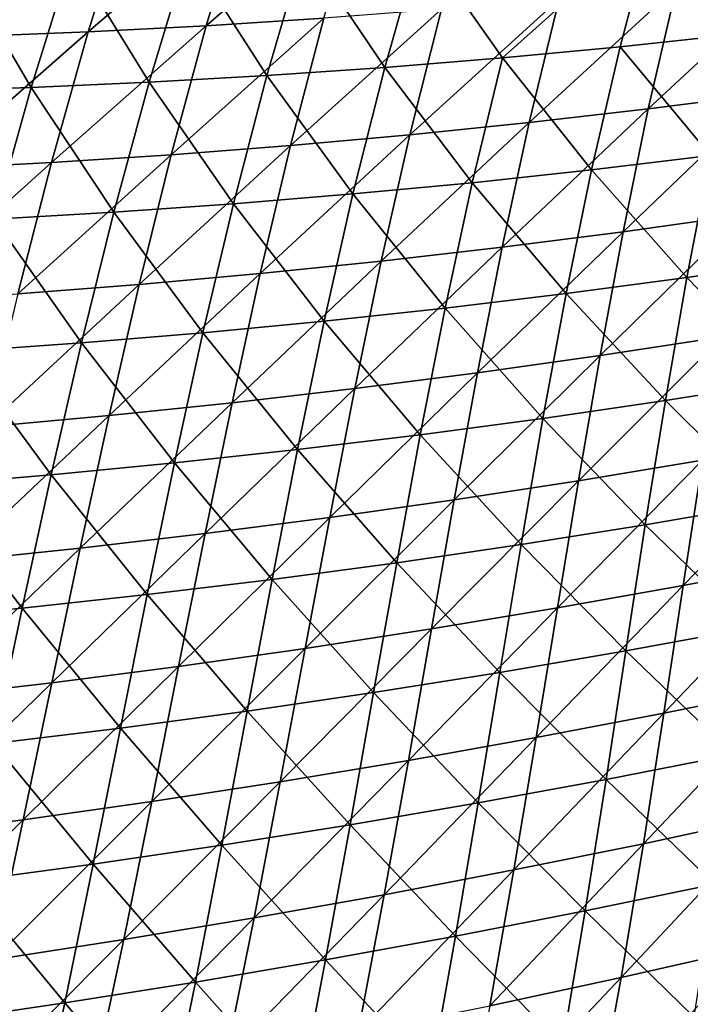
# Model space of a CAD drawing. Header units: metres. Extents: x 0 to 1400, y -1400 to 0.
# Tile 91 of 256: x 672 to 708, y -1250 to -1197. Entities that reach past the tile are written whole.
import ezdxf

# ---------------------------------------------------------------- set-up
doc = ezdxf.new("R2010")
doc.units = ezdxf.units.M

msp = doc.modelspace()

# ---------------------------------------------------------------- linework, layer by layer
at = {"layer": 'None'}
for points in [[(684.165466, -1190.407349, -450.607849), (675.69928, -1197.697266, -422.241547), (682.069763, -1197.369141, -422.269287)], [(684.165466, -1190.407349, -450.607849), (677.886169, -1190.648438, -450.585724), (675.69928, -1197.697266, -422.241547)], [(690.443176, -1190.087036, -450.630035), (682.069763, -1197.369141, -422.269287), (688.437744, -1196.960938, -422.297089)], [(690.443176, -1190.087036, -450.630035), (684.165466, -1190.407349, -450.607849), (682.069763, -1197.369141, -422.269287)], [(677.886169, -1190.648438, -450.585724), (669.327148, -1197.94519, -422.213898), (675.69928, -1197.697266, -422.241547)], [(677.886169, -1190.648438, -450.585724), (671.606079, -1190.810425, -450.563629), (669.327148, -1197.94519, -422.213898)], [(706.211304, -1191.853516, -451.437164), (718.739868, -1190.594971, -451.458344), (710.817261, -1197.820313, -423.147797)], [(693.660706, -1192.796265, -451.415649), (706.211304, -1191.853516, -451.437164), (698.102905, -1199.10083, -423.115356)], [(706.211304, -1191.853516, -451.437164), (704.463379, -1198.500366, -423.131622), (698.102905, -1199.10083, -423.115356)], [(710.817261, -1197.820313, -423.147797), (704.463379, -1198.500366, -423.131622), (706.211304, -1191.853516, -451.437164)], [(681.094604, -1193.421875, -451.393738), (687.379089, -1193.148804, -451.404724), (685.365356, -1200.062012, -423.082672)], [(687.379089, -1193.148804, -451.404724), (691.736572, -1199.62146, -423.09906), (685.365356, -1200.062012, -423.082672)], [(687.379089, -1193.148804, -451.404724), (693.660706, -1192.796265, -451.415649), (691.736572, -1199.62146, -423.09906)], [(693.660706, -1192.796265, -451.415649), (698.102905, -1199.10083, -423.115356), (691.736572, -1199.62146, -423.09906)], [(668.521179, -1193.730225, -451.371521), (674.808289, -1193.615723, -451.38266), (672.612305, -1200.702637, -423.049774)], [(674.808289, -1193.615723, -451.38266), (678.990234, -1200.422363, -423.066254), (672.612305, -1200.702637, -423.049774)], [(674.808289, -1193.615723, -451.38266), (681.094604, -1193.421875, -451.393738), (678.990234, -1200.422363, -423.066254)], [(681.094604, -1193.421875, -451.393738), (685.365356, -1200.062012, -423.082672), (678.990234, -1200.422363, -423.066254)], [(668.521179, -1193.730225, -451.371521), (672.612305, -1200.702637, -423.049774), (666.232544, -1200.902466, -423.033264)], [(713.866577, -1194.533447, -422.408722), (707.517517, -1195.259155, -422.380768), (705.988342, -1201.86792, -394.123749)], [(713.866577, -1194.533447, -422.408722), (705.988342, -1201.86792, -394.123749), (712.425049, -1201.048462, -394.156372)], [(707.517517, -1195.259155, -422.380768), (699.544373, -1202.607788, -394.091125), (705.988342, -1201.86792, -394.123749)], [(707.517517, -1195.259155, -422.380768), (701.162476, -1195.905762, -422.352844), (699.544373, -1202.607788, -394.091125)], [(701.162476, -1195.905762, -422.352844), (694.802246, -1196.473145, -422.324951), (693.094116, -1203.267822, -394.058533)], [(701.162476, -1195.905762, -422.352844), (693.094116, -1203.267822, -394.058533), (699.544373, -1202.607788, -394.091125)], [(694.802246, -1196.473145, -422.324951), (686.638306, -1203.847656, -394.026001), (693.094116, -1203.267822, -394.058533)], [(686.638306, -1203.847656, -394.026001), (694.802246, -1196.473145, -422.324951), (688.437744, -1196.960938, -422.297089)], [(682.069763, -1197.369141, -422.269287), (673.713806, -1204.765625, -393.96109), (680.177917, -1204.347046, -393.99353)], [(682.069763, -1197.369141, -422.269287), (675.69928, -1197.697266, -422.241547), (673.713806, -1204.765625, -393.96109)], [(688.437744, -1196.960938, -422.297089), (682.069763, -1197.369141, -422.269287), (680.177917, -1204.347046, -393.99353)], [(680.177917, -1204.347046, -393.99353), (686.638306, -1203.847656, -394.026001), (688.437744, -1196.960938, -422.297089)], [(675.69928, -1197.697266, -422.241547), (667.246948, -1205.103149, -393.928772), (673.713806, -1204.765625, -393.96109)], [(675.69928, -1197.697266, -422.241547), (669.327148, -1197.94519, -422.213898), (667.246948, -1205.103149, -393.928772)], [(704.463379, -1198.500366, -423.131622), (710.817261, -1197.820313, -423.147797), (709.363831, -1204.390625, -394.856049)], [(698.102905, -1199.10083, -423.115356), (704.463379, -1198.500366, -423.131622), (702.921875, -1205.16394, -394.834839)], [(704.463379, -1198.500366, -423.131622), (709.363831, -1204.390625, -394.856049), (702.921875, -1205.16394, -394.834839)], [(691.736572, -1199.62146, -423.09906), (698.102905, -1199.10083, -423.115356), (696.472046, -1205.857056, -394.813629)], [(698.102905, -1199.10083, -423.115356), (702.921875, -1205.16394, -394.834839), (696.472046, -1205.857056, -394.813629)], [(678.990234, -1200.422363, -423.066254), (685.365356, -1200.062012, -423.082672), (683.551819, -1207.001831, -394.771271)], [(685.365356, -1200.062012, -423.082672), (690.015076, -1206.469727, -394.79245), (683.551819, -1207.001831, -394.771271)], [(685.365356, -1200.062012, -423.082672), (691.736572, -1199.62146, -423.09906), (690.015076, -1206.469727, -394.79245)], [(691.736572, -1199.62146, -423.09906), (696.472046, -1205.857056, -394.813629), (690.015076, -1206.469727, -394.79245)], [(672.612305, -1200.702637, -423.049774), (678.990234, -1200.422363, -423.066254), (677.083374, -1207.452881, -394.750122)], [(678.990234, -1200.422363, -423.066254), (683.551819, -1207.001831, -394.771271), (677.083374, -1207.452881, -394.750122)], [(666.232544, -1200.902466, -423.033264), (672.612305, -1200.702637, -423.049774), (670.610901, -1207.82312, -394.729004)], [(672.612305, -1200.702637, -423.049774), (677.083374, -1207.452881, -394.750122), (670.610901, -1207.82312, -394.729004)], [(712.425049, -1201.048462, -394.156372), (704.624573, -1208.508179, -365.912354), (711.150513, -1207.592407, -365.948761)], [(712.425049, -1201.048462, -394.156372), (705.988342, -1201.86792, -394.123749), (704.624573, -1208.508179, -365.912354)], [(705.988342, -1201.86792, -394.123749), (699.544373, -1202.607788, -394.091125), (698.090027, -1209.343994, -365.875916)], [(705.988342, -1201.86792, -394.123749), (698.090027, -1209.343994, -365.875916), (704.624573, -1208.508179, -365.912354)], [(699.544373, -1202.607788, -394.091125), (691.547791, -1210.099365, -365.839539), (698.090027, -1209.343994, -365.875916)], [(699.544373, -1202.607788, -394.091125), (693.094116, -1203.267822, -394.058533), (691.547791, -1210.099365, -365.839539)], [(693.094116, -1203.267822, -394.058533), (686.638306, -1203.847656, -394.026001), (684.998596, -1210.773926, -365.803162)], [(691.547791, -1210.099365, -365.839539), (693.094116, -1203.267822, -394.058533), (684.998596, -1210.773926, -365.803162)], [(680.177917, -1204.347046, -393.99353), (673.713806, -1204.765625, -393.96109), (671.883179, -1211.879395, -365.730621)], [(671.883179, -1211.879395, -365.730621), (678.44342, -1211.367432, -365.766846), (680.177917, -1204.347046, -393.99353)], [(686.638306, -1203.847656, -394.026001), (678.44342, -1211.367432, -365.766846), (684.998596, -1210.773926, -365.803162)], [(678.44342, -1211.367432, -365.766846), (686.638306, -1203.847656, -394.026001), (680.177917, -1204.347046, -393.99353)], [(673.713806, -1204.765625, -393.96109), (665.318787, -1212.309692, -365.694458), (671.883179, -1211.879395, -365.730621)], [(673.713806, -1204.765625, -393.96109), (667.246948, -1205.103149, -393.928772), (665.318787, -1212.309692, -365.694458)], [(702.921875, -1205.16394, -394.834839), (709.363831, -1204.390625, -394.856049), (708.076355, -1210.991455, -366.607239)], [(709.363831, -1204.390625, -394.856049), (714.5979, -1210.042358, -366.632721), (708.076355, -1210.991455, -366.607239)], [(696.472046, -1205.857056, -394.813629), (702.921875, -1205.16394, -394.834839), (701.544678, -1211.860352, -366.581818)], [(702.921875, -1205.16394, -394.834839), (708.076355, -1210.991455, -366.607239), (701.544678, -1211.860352, -366.581818)], [(690.015076, -1206.469727, -394.79245), (696.472046, -1205.857056, -394.813629), (695.003601, -1212.648804, -366.556488)], [(696.472046, -1205.857056, -394.813629), (701.544678, -1211.860352, -366.581818), (695.003601, -1212.648804, -366.556488)], [(683.551819, -1207.001831, -394.771271), (690.015076, -1206.469727, -394.79245), (688.453796, -1213.356323, -366.53125)], [(690.015076, -1206.469727, -394.79245), (695.003601, -1212.648804, -366.556488), (688.453796, -1213.356323, -366.53125)], [(677.083374, -1207.452881, -394.750122), (683.551819, -1207.001831, -394.771271), (681.896179, -1213.982666, -366.506104)], [(683.551819, -1207.001831, -394.771271), (688.453796, -1213.356323, -366.53125), (681.896179, -1213.982666, -366.506104)], [(670.610901, -1207.82312, -394.729004), (677.083374, -1207.452881, -394.750122), (675.33197, -1214.527466, -366.481079)], [(677.083374, -1207.452881, -394.750122), (681.896179, -1213.982666, -366.506104), (675.33197, -1214.527466, -366.481079)], [(670.610901, -1207.82312, -394.729004), (675.33197, -1214.527466, -366.481079), (668.762146, -1214.990601, -366.456177)], [(711.150513, -1207.592407, -365.948761), (704.624573, -1208.508179, -365.912354), (703.381348, -1215.205444, -337.743988)], [(711.150513, -1207.592407, -365.948761), (703.381348, -1215.205444, -337.743988), (709.998291, -1214.191162, -337.783386)], [(704.624573, -1208.508179, -365.912354), (696.754272, -1216.139282, -337.70459), (703.381348, -1215.205444, -337.743988)], [(704.624573, -1208.508179, -365.912354), (698.090027, -1209.343994, -365.875916), (696.754272, -1216.139282, -337.70459)], [(698.090027, -1209.343994, -365.875916), (691.547791, -1210.099365, -365.839539), (690.117859, -1216.99231, -337.665192)], [(698.090027, -1209.343994, -365.875916), (690.117859, -1216.99231, -337.665192), (696.754272, -1216.139282, -337.70459)], [(691.547791, -1210.099365, -365.839539), (683.473083, -1217.764038, -337.625854), (690.117859, -1216.99231, -337.665192)], [(683.473083, -1217.764038, -337.625854), (691.547791, -1210.099365, -365.839539), (684.998596, -1210.773926, -365.803162)], [(708.076355, -1210.991455, -366.607239), (714.5979, -1210.042358, -366.632721), (713.523621, -1216.594238, -338.457764)], [(684.998596, -1210.773926, -365.803162), (678.44342, -1211.367432, -365.766846), (676.82074, -1218.454102, -337.586578)], [(676.82074, -1218.454102, -337.586578), (683.473083, -1217.764038, -337.625854), (684.998596, -1210.773926, -365.803162)], [(701.544678, -1211.860352, -366.581818), (708.076355, -1210.991455, -366.607239), (706.91217, -1217.641235, -338.429138)], [(708.076355, -1210.991455, -366.607239), (713.523621, -1216.594238, -338.457764), (706.91217, -1217.641235, -338.429138)], [(678.44342, -1211.367432, -365.766846), (670.161804, -1219.062012, -337.547363), (676.82074, -1218.454102, -337.586578)], [(670.161804, -1219.062012, -337.547363), (678.44342, -1211.367432, -365.766846), (671.883179, -1211.879395, -365.730621)], [(695.003601, -1212.648804, -366.556488), (701.544678, -1211.860352, -366.581818), (700.28894, -1218.60791, -338.400604)], [(701.544678, -1211.860352, -366.581818), (706.91217, -1217.641235, -338.429138), (700.28894, -1218.60791, -338.400604)], [(688.453796, -1213.356323, -366.53125), (695.003601, -1212.648804, -366.556488), (693.654602, -1219.493652, -338.372162)], [(695.003601, -1212.648804, -366.556488), (700.28894, -1218.60791, -338.400604), (693.654602, -1219.493652, -338.372162)], [(681.896179, -1213.982666, -366.506104), (688.453796, -1213.356323, -366.53125), (687.009827, -1220.298096, -338.343903)], [(688.453796, -1213.356323, -366.53125), (693.654602, -1219.493652, -338.372162), (687.009827, -1220.298096, -338.343903)], [(675.33197, -1214.527466, -366.481079), (681.896179, -1213.982666, -366.506104), (680.355591, -1221.020874, -338.315765)], [(681.896179, -1213.982666, -366.506104), (687.009827, -1220.298096, -338.343903), (680.355591, -1221.020874, -338.315765)], [(709.998291, -1214.191162, -337.783386), (702.214355, -1221.983154, -309.625977), (708.924377, -1220.868774, -309.66748)], [(709.998291, -1214.191162, -337.783386), (703.381348, -1215.205444, -337.743988), (702.214355, -1221.983154, -309.625977)], [(673.692993, -1221.661743, -338.287781), (667.023193, -1222.220093, -338.259949), (668.762146, -1214.990601, -366.456177)], [(668.762146, -1214.990601, -366.456177), (675.33197, -1214.527466, -366.481079), (673.692993, -1221.661743, -338.287781)], [(675.33197, -1214.527466, -366.481079), (680.355591, -1221.020874, -338.315765), (673.692993, -1221.661743, -338.287781)], [(703.381348, -1215.205444, -337.743988), (696.754272, -1216.139282, -337.70459), (695.492615, -1223.016846, -309.584473)], [(703.381348, -1215.205444, -337.743988), (695.492615, -1223.016846, -309.584473), (702.214355, -1221.983154, -309.625977)], [(696.754272, -1216.139282, -337.70459), (688.759949, -1223.969238, -309.542969), (695.492615, -1223.016846, -309.584473)], [(696.754272, -1216.139282, -337.70459), (690.117859, -1216.99231, -337.665192), (688.759949, -1223.969238, -309.542969)], [(706.91217, -1217.641235, -338.429138), (713.523621, -1216.594238, -338.457764), (712.529419, -1223.218994, -310.352905)], [(690.117859, -1216.99231, -337.665192), (683.473083, -1217.764038, -337.625854), (682.01709, -1224.839966, -309.501526)], [(688.759949, -1223.969238, -309.542969), (690.117859, -1216.99231, -337.665192), (682.01709, -1224.839966, -309.501526)], [(700.28894, -1218.60791, -338.400604), (706.91217, -1217.641235, -338.429138), (705.826233, -1224.365356, -310.322205)], [(706.91217, -1217.641235, -338.429138), (712.529419, -1223.218994, -310.352905), (705.826233, -1224.365356, -310.322205)], [(683.473083, -1217.764038, -337.625854), (675.265137, -1225.628418, -309.460144), (682.01709, -1224.839966, -309.501526)], [(675.265137, -1225.628418, -309.460144), (683.473083, -1217.764038, -337.625854), (676.82074, -1218.454102, -337.586578)], [(676.82074, -1218.454102, -337.586578), (670.161804, -1219.062012, -337.547363), (668.504944, -1226.333984, -309.418823)], [(668.504944, -1226.333984, -309.418823), (675.265137, -1225.628418, -309.460144), (676.82074, -1218.454102, -337.586578)], [(693.654602, -1219.493652, -338.372162), (700.28894, -1218.60791, -338.400604), (699.109436, -1225.431274, -310.291595)], [(700.28894, -1218.60791, -338.400604), (705.826233, -1224.365356, -310.322205), (699.109436, -1225.431274, -310.291595)], [(687.009827, -1220.298096, -338.343903), (693.654602, -1219.493652, -338.372162), (692.3797, -1226.415894, -310.261139)], [(693.654602, -1219.493652, -338.372162), (699.109436, -1225.431274, -310.291595), (692.3797, -1226.415894, -310.261139)], [(715.621765, -1219.674072, -309.708984), (707.884521, -1227.649292, -281.60611), (714.675476, -1226.353149, -281.648773)], [(715.621765, -1219.674072, -309.708984), (708.924377, -1220.868774, -309.66748), (707.884521, -1227.649292, -281.60611)], [(680.355591, -1221.020874, -338.315765), (687.009827, -1220.298096, -338.343903), (685.637695, -1227.319092, -310.230804)], [(687.009827, -1220.298096, -338.343903), (692.3797, -1226.415894, -310.261139), (685.637695, -1227.319092, -310.230804)], [(708.924377, -1220.868774, -309.66748), (701.079224, -1228.865112, -281.563385), (707.884521, -1227.649292, -281.60611)], [(708.924377, -1220.868774, -309.66748), (702.214355, -1221.983154, -309.625977), (701.079224, -1228.865112, -281.563385)], [(673.692993, -1221.661743, -338.287781), (680.355591, -1221.020874, -338.315765), (678.884338, -1228.140015, -310.200623)], [(680.355591, -1221.020874, -338.315765), (685.637695, -1227.319092, -310.230804), (678.884338, -1228.140015, -310.200623)], [(672.12085, -1228.87854, -310.170624), (667.023193, -1222.220093, -338.259949), (673.692993, -1221.661743, -338.287781)], [(678.884338, -1228.140015, -310.200623), (672.12085, -1228.87854, -310.170624), (673.692993, -1221.661743, -338.287781)], [(672.12085, -1228.87854, -310.170624), (665.34845, -1229.534058, -310.140778), (667.023193, -1222.220093, -338.259949)], [(702.214355, -1221.983154, -309.625977), (694.260498, -1229.999756, -281.520691), (701.079224, -1228.865112, -281.563385)], [(702.214355, -1221.983154, -309.625977), (695.492615, -1223.016846, -309.584473), (694.260498, -1229.999756, -281.520691)], [(695.492615, -1223.016846, -309.584473), (688.759949, -1223.969238, -309.542969), (687.429016, -1231.052856, -281.478027)], [(695.492615, -1223.016846, -309.584473), (687.429016, -1231.052856, -281.478027), (694.260498, -1229.999756, -281.520691)], [(705.826233, -1224.365356, -310.322205), (712.529419, -1223.218994, -310.352905), (711.570068, -1229.943848, -282.311829)], [(688.759949, -1223.969238, -309.542969), (680.585815, -1232.023804, -281.435364), (687.429016, -1231.052856, -281.478027)], [(680.585815, -1232.023804, -281.435364), (688.759949, -1223.969238, -309.542969), (682.01709, -1224.839966, -309.501526)], [(699.109436, -1225.431274, -310.291595), (705.826233, -1224.365356, -310.322205), (704.772888, -1231.190796, -282.28006)], [(705.826233, -1224.365356, -310.322205), (711.570068, -1229.943848, -282.311829), (704.772888, -1231.190796, -282.28006)], [(682.01709, -1224.839966, -309.501526), (675.265137, -1225.628418, -309.460144), (673.731628, -1232.911987, -281.392792)], [(673.731628, -1232.911987, -281.392792), (680.585815, -1232.023804, -281.435364), (682.01709, -1224.839966, -309.501526)], [(675.265137, -1225.628418, -309.460144), (666.867554, -1233.716675, -281.350281), (673.731628, -1232.911987, -281.392792)], [(666.867554, -1233.716675, -281.350281), (675.265137, -1225.628418, -309.460144), (668.504944, -1226.333984, -309.418823)], [(692.3797, -1226.415894, -310.261139), (699.109436, -1225.431274, -310.291595), (697.960205, -1232.356934, -282.248383)], [(699.109436, -1225.431274, -310.291595), (704.772888, -1231.190796, -282.28006), (697.960205, -1232.356934, -282.248383)], [(685.637695, -1227.319092, -310.230804), (692.3797, -1226.415894, -310.261139), (691.132751, -1233.441772, -282.216827)], [(692.3797, -1226.415894, -310.261139), (697.960205, -1232.356934, -282.248383), (691.132751, -1233.441772, -282.216827)], [(714.675476, -1226.353149, -281.648773), (707.884521, -1227.649292, -281.60611), (706.834167, -1234.557983, -253.601456)], [(706.834167, -1234.557983, -253.601456), (713.721191, -1233.159424, -253.644409), (714.675476, -1226.353149, -281.648773)], [(678.884338, -1228.140015, -310.200623), (685.637695, -1227.319092, -310.230804), (684.291016, -1234.44458, -282.185425)], [(685.637695, -1227.319092, -310.230804), (691.132751, -1233.441772, -282.216827), (684.291016, -1234.44458, -282.185425)], [(707.884521, -1227.649292, -281.60611), (699.931091, -1235.875854, -253.558487), (706.834167, -1234.557983, -253.601456)], [(707.884521, -1227.649292, -281.60611), (701.079224, -1228.865112, -281.563385), (699.931091, -1235.875854, -253.558487)], [(677.436096, -1235.36499, -282.154144), (672.12085, -1228.87854, -310.170624), (678.884338, -1228.140015, -310.200623)], [(684.291016, -1234.44458, -282.185425), (677.436096, -1235.36499, -282.154144), (678.884338, -1228.140015, -310.200623)], [(670.569153, -1236.202393, -282.123016), (665.34845, -1229.534058, -310.140778), (672.12085, -1228.87854, -310.170624)], [(677.436096, -1235.36499, -282.154144), (670.569153, -1236.202393, -282.123016), (672.12085, -1228.87854, -310.170624)], [(701.079224, -1228.865112, -281.563385), (693.012817, -1237.112427, -253.515518), (699.931091, -1235.875854, -253.558487)], [(701.079224, -1228.865112, -281.563385), (694.260498, -1229.999756, -281.520691), (693.012817, -1237.112427, -253.515518)], [(704.772888, -1231.190796, -282.28006), (711.570068, -1229.943848, -282.311829), (710.600159, -1236.796021, -254.328293)], [(694.260498, -1229.999756, -281.520691), (686.080078, -1238.266968, -253.472565), (693.012817, -1237.112427, -253.515518)], [(694.260498, -1229.999756, -281.520691), (687.429016, -1231.052856, -281.478027), (686.080078, -1238.266968, -253.472565)], [(687.429016, -1231.052856, -281.478027), (680.585815, -1232.023804, -281.435364), (679.133789, -1239.338867, -253.429626)], [(686.080078, -1238.266968, -253.472565), (687.429016, -1231.052856, -281.478027), (679.133789, -1239.338867, -253.429626)], [(697.960205, -1232.356934, -282.248383), (704.772888, -1231.190796, -282.28006), (703.706482, -1238.144165, -254.296371)], [(704.772888, -1231.190796, -282.28006), (710.600159, -1236.796021, -254.328293), (703.706482, -1238.144165, -254.296371)], [(680.585815, -1232.023804, -281.435364), (672.174927, -1240.327393, -253.386749), (679.133789, -1239.338867, -253.429626)], [(672.174927, -1240.327393, -253.386749), (680.585815, -1232.023804, -281.435364), (673.731628, -1232.911987, -281.392792)], [(691.132751, -1233.441772, -282.216827), (697.960205, -1232.356934, -282.248383), (696.795471, -1239.411377, -254.264526)], [(697.960205, -1232.356934, -282.248383), (703.706482, -1238.144165, -254.296371), (696.795471, -1239.411377, -254.264526)], [(673.731628, -1232.911987, -281.392792), (666.867554, -1233.716675, -281.350281), (665.204346, -1241.232056, -253.343948)], [(665.204346, -1241.232056, -253.343948), (672.174927, -1240.327393, -253.386749), (673.731628, -1232.911987, -281.392792)], [(684.291016, -1234.44458, -282.185425), (691.132751, -1233.441772, -282.216827), (689.867676, -1240.597046, -254.232803)], [(691.132751, -1233.441772, -282.216827), (696.795471, -1239.411377, -254.264526), (689.867676, -1240.597046, -254.232803)], [(705.728821, -1241.619751, -225.655869), (712.714722, -1240.11853, -225.698166), (713.721191, -1233.159424, -253.644409)], [(705.728821, -1241.619751, -225.655869), (713.721191, -1233.159424, -253.644409), (706.834167, -1234.557983, -253.601456)], [(682.923706, -1241.700439, -254.201187), (677.436096, -1235.36499, -282.154144), (684.291016, -1234.44458, -282.185425)], [(689.867676, -1240.597046, -254.232803), (682.923706, -1241.700439, -254.201187), (684.291016, -1234.44458, -282.185425)], [(706.834167, -1234.557983, -253.601456), (699.931091, -1235.875854, -253.558487), (698.725159, -1243.040039, -225.613556)], [(698.725159, -1243.040039, -225.613556), (705.728821, -1241.619751, -225.655869), (706.834167, -1234.557983, -253.601456)], [(675.9646, -1242.720947, -254.169708), (670.569153, -1236.202393, -282.123016), (677.436096, -1235.36499, -282.154144)], [(682.923706, -1241.700439, -254.201187), (675.9646, -1242.720947, -254.169708), (677.436096, -1235.36499, -282.154144)], [(675.9646, -1242.720947, -254.169708), (668.991577, -1243.658081, -254.138351), (670.569153, -1236.202393, -282.123016)], [(699.931091, -1235.875854, -253.558487), (691.70459, -1244.378662, -225.571228), (698.725159, -1243.040039, -225.613556)], [(699.931091, -1235.875854, -253.558487), (693.012817, -1237.112427, -253.515518), (691.70459, -1244.378662, -225.571228)], [(703.706482, -1238.144165, -254.296371), (710.600159, -1236.796021, -254.328293), (709.574585, -1243.802124, -226.398224)], [(693.012817, -1237.112427, -253.515518), (684.667847, -1245.634888, -225.528915), (691.70459, -1244.378662, -225.571228)], [(693.012817, -1237.112427, -253.515518), (686.080078, -1238.266968, -253.472565), (684.667847, -1245.634888, -225.528915)], [(686.080078, -1238.266968, -253.472565), (677.615845, -1246.807983, -225.486618), (684.667847, -1245.634888, -225.528915)], [(677.615845, -1246.807983, -225.486618), (686.080078, -1238.266968, -253.472565), (679.133789, -1239.338867, -253.429626)], [(696.795471, -1239.411377, -254.264526), (703.706482, -1238.144165, -254.296371), (702.581604, -1245.251953, -226.366989)], [(703.706482, -1238.144165, -254.296371), (709.574585, -1243.802124, -226.398224), (702.581604, -1245.251953, -226.366989)], [(679.133789, -1239.338867, -253.429626), (672.174927, -1240.327393, -253.386749), (670.5495, -1247.897217, -225.444366)], [(670.5495, -1247.897217, -225.444366), (677.615845, -1246.807983, -225.486618), (679.133789, -1239.338867, -253.429626)], [(689.867676, -1240.597046, -254.232803), (696.795471, -1239.411377, -254.264526), (695.569458, -1246.620483, -226.335846)], [(696.795471, -1239.411377, -254.264526), (702.581604, -1245.251953, -226.366989), (695.569458, -1246.620483, -226.335846)], [(672.174927, -1240.327393, -253.386749), (663.469788, -1248.901978, -225.402176), (670.5495, -1247.897217, -225.444366)], [(663.469788, -1248.901978, -225.402176), (672.174927, -1240.327393, -253.386749), (665.204346, -1241.232056, -253.343948)], [(688.538574, -1247.907227, -226.304794), (682.923706, -1241.700439, -254.201187), (689.867676, -1240.597046, -254.232803)], [(695.569458, -1246.620483, -226.335846), (688.538574, -1247.907227, -226.304794), (689.867676, -1240.597046, -254.232803)], [(704.523865, -1248.859375, -197.772064), (712.714722, -1240.11853, -225.698166), (705.728821, -1241.619751, -225.655869)], [(704.523865, -1248.859375, -197.772064), (711.611755, -1247.255615, -197.812775), (712.714722, -1240.11853, -225.698166)], [(697.416626, -1250.381958, -197.731308), (704.523865, -1248.859375, -197.772064), (705.728821, -1241.619751, -225.655869)], [(697.416626, -1250.381958, -197.731308), (705.728821, -1241.619751, -225.655869), (698.725159, -1243.040039, -225.613556)], [(681.489685, -1249.11145, -226.273865), (675.9646, -1242.720947, -254.169708), (682.923706, -1241.700439, -254.201187)], [(688.538574, -1247.907227, -226.304794), (681.489685, -1249.11145, -226.273865), (682.923706, -1241.700439, -254.201187)], [(674.423706, -1250.232422, -226.243042), (668.991577, -1243.658081, -254.138351), (675.9646, -1242.720947, -254.169708)], [(681.489685, -1249.11145, -226.273865), (674.423706, -1250.232422, -226.243042), (675.9646, -1242.720947, -254.169708)], [(698.725159, -1243.040039, -225.613556), (691.70459, -1244.378662, -225.571228), (690.290771, -1251.82251, -197.690552)], [(690.290771, -1251.82251, -197.690552), (697.416626, -1250.381958, -197.731308), (698.725159, -1243.040039, -225.613556)], [(674.423706, -1250.232422, -226.243042), (667.34198, -1251.269409, -226.212357), (668.991577, -1243.658081, -254.138351)], [(702.581604, -1245.251953, -226.366989), (709.574585, -1243.802124, -226.398224), (708.449097, -1250.986572, -198.52652)], [(691.70459, -1244.378662, -225.571228), (683.147156, -1253.180176, -197.64978), (690.290771, -1251.82251, -197.690552)], [(691.70459, -1244.378662, -225.571228), (684.667847, -1245.634888, -225.528915), (683.147156, -1253.180176, -197.64978)], [(695.569458, -1246.620483, -226.335846), (702.581604, -1245.251953, -226.366989), (701.35376, -1252.537842, -198.496872)], [(702.581604, -1245.251953, -226.366989), (708.449097, -1250.986572, -198.52652), (701.35376, -1252.537842, -198.496872)], [(684.667847, -1245.634888, -225.528915), (675.986633, -1254.454224, -197.609024), (683.147156, -1253.180176, -197.64978)], [(684.667847, -1245.634888, -225.528915), (677.615845, -1246.807983, -225.486618), (675.986633, -1254.454224, -197.609024)], [(677.615845, -1246.807983, -225.486618), (668.81012, -1255.643921, -197.568314), (675.986633, -1254.454224, -197.609024)], [(668.81012, -1255.643921, -197.568314), (677.615845, -1246.807983, -225.486618), (670.5495, -1247.897217, -225.444366)], [(694.237427, -1254.00769, -198.4673), (688.538574, -1247.907227, -226.304794), (695.569458, -1246.620483, -226.335846)], [(701.35376, -1252.537842, -198.496872), (694.237427, -1254.00769, -198.4673), (695.569458, -1246.620483, -226.335846)], [(710.368103, -1254.595337, -169.992477), (711.611755, -1247.255615, -197.812775), (703.174927, -1256.30127, -169.954285)], [(711.611755, -1247.255615, -197.812775), (704.523865, -1248.859375, -197.772064), (703.174927, -1256.30127, -169.954285)], [(687.100647, -1255.395264, -198.43782), (681.489685, -1249.11145, -226.273865), (688.538574, -1247.907227, -226.304794)], [(694.237427, -1254.00769, -198.4673), (687.100647, -1255.395264, -198.43782), (688.538574, -1247.907227, -226.304794)], [(679.94397, -1256.700073, -198.408447), (674.423706, -1250.232422, -226.243042), (681.489685, -1249.11145, -226.273865)], [(687.100647, -1255.395264, -198.43782), (679.94397, -1256.700073, -198.408447), (681.489685, -1249.11145, -226.273865)], [(703.174927, -1256.30127, -169.954285), (704.523865, -1248.859375, -197.772064), (695.960754, -1257.925415, -169.916046)], [(704.523865, -1248.859375, -197.772064), (697.416626, -1250.381958, -197.731308), (695.960754, -1257.925415, -169.916046)], [(672.768372, -1257.921143, -198.379181), (667.34198, -1251.269409, -226.212357), (674.423706, -1250.232422, -226.243042)], [(679.94397, -1256.700073, -198.408447), (672.768372, -1257.921143, -198.379181), (674.423706, -1250.232422, -226.243042)]]:
    msp.add_3dface(points, dxfattribs=at)

doc.saveas('drawing.dxf')
